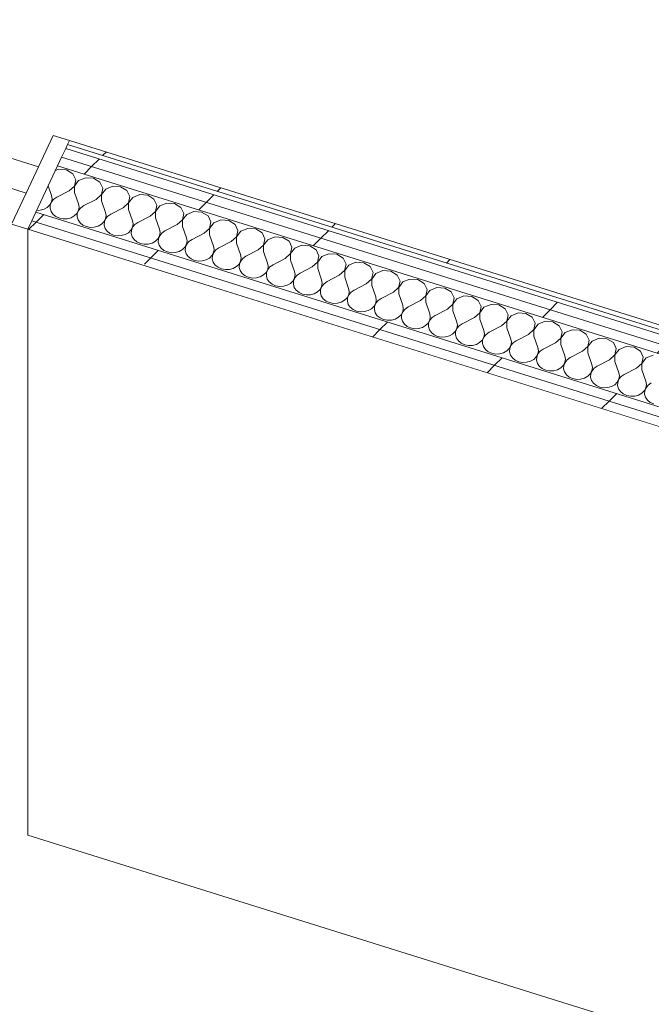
# Model space of a CAD drawing. Header units: millimetres. Extents: x -21126 to 28102, y -1237 to 9397.
# Tile 144 of 226: x -2542 to -1770, y 2038 to 3241. Entities that reach past the tile are written whole.
import ezdxf

# ---------------------------------------------------------------- set-up
doc = ezdxf.new("R2010")
doc.units = ezdxf.units.MM
doc.header["$MEASUREMENT"] = 0
doc.linetypes.add('Wipeout_Contour', pattern=[1000, 0, -1000])
doc.layers.add('Nuevo_08_E_Envans secs', color=7, linetype='Continuous')
doc.layers.add('Nuevo_Puertas Archicad', color=7, linetype='Continuous')
for name, color, linetype, lineweight in [('Nuevo_08_E_Envans secs_Pluma_Nº__1', 7, 'Continuous', 5), ('Nuevo_08_E_Envans secs_Pluma_Nº__47', 7, 'Continuous', 20), ('Nuevo_Puertas Archicad_Pluma_Nº__1', 7, 'Continuous', 5)]:
    doc.layers.add(name, color=color, linetype=linetype, lineweight=lineweight)
for name, color, linetype, lineweight, true_color in [('Nuevo_08_E_Envans secs_Pluma_Nº__102', 7, 'Continuous', 5, 0xcccccc), ('Nuevo_08_E_Envans secs_Pluma_Nº__171', 171, 'Continuous', 13, 0xaaaaff), ('Nuevo_08_E_Envans secs_Pluma_Nº__177', 7, 'Continuous', 15, 0xf7e046), ('Nuevo_Puertas Archicad_Pluma_Nº__3', 7, 'Continuous', 5, 0xa4a4a4)]:
    doc.layers.add(name, color=color, linetype=linetype, lineweight=lineweight, true_color=true_color)
pattern_1 = [(45, (0, 0), (-183.848, 183.848), [195, -65]), (45, (7e-14, 183.85), (-183.848, 183.848), [195, -65])]

# ---------------------------------------------------------------- blocks, each defined once
blk = doc.blocks.new('Elem Sección_42_1')
at = {"color": 254, "linetype": 'Wipeout_Contour', "lineweight": 0, "ltscale": 9768.543606}
blk.add_wipeout([(-1075.2, 2541.5), (-2108.4, 340.8), (-2095.5, 336.8), (-1062.3, 2537.5)], dxfattribs=at).dxf.layer = 'Nuevo_08_E_Envans secs'
at = {"color": 254, "linetype": 'Wipeout_Contour', "lineweight": 0, "ltscale": 14619.882597}
blk.add_wipeout([(-2100.4, 326.3), (-2087.6, 322.2), (-1044.5, 2543.9), (-1057.4, 2548), (-1062.3, 2537.5), (-2095.5, 336.8)], dxfattribs=at).dxf.layer = 'Nuevo_08_E_Envans secs'
at = {"color": 254, "linetype": 'Wipeout_Contour', "lineweight": 0, "ltscale": 12340.295472}
blk.add_wipeout([(-948.5, 2578.9), (-2033, 269), (-2020.1, 265), (-930.7, 2585.4), (-943.6, 2589.4)], dxfattribs=at).dxf.layer = 'Nuevo_08_E_Envans secs'
at = {"color": 254, "linetype": 'Wipeout_Contour', "lineweight": 0, "ltscale": 12313.897698}
blk.add_wipeout([(-930.7, 2585.4), (-2020.1, 265), (-2007.2, 261), (-912.9, 2591.8), (-925.8, 2595.9)], dxfattribs=at).dxf.layer = 'Nuevo_08_E_Envans secs'
at = {"color": 254, "linetype": 'Wipeout_Contour', "lineweight": 0, "ltscale": 9529.859268}
blk.add_wipeout([(-2001.3, 259.1), (-1995.3, 257.3), (-896.5, 2597.8), (-902.4, 2599.7)], dxfattribs=at).dxf.layer = 'Nuevo_08_E_Envans secs'
blk = doc.blocks.new('*X91')
at = {"layer": 'Nuevo_08_E_Envans secs_Pluma_Nº__102', "color": 254, "linetype": 'Continuous', "lineweight": 5, "true_color": 0xcccccc}
for p, q in [((-2494.6, 3057.9), (-2498.7, 3056.2)), ((-2484.9, 3057.2), (-2494.6, 3057.9)), ((-2477.2, 3052.4), (-2484.9, 3057.2)), ((-2473.7, 3045.1), (-2477.2, 3052.4)), ((-2475.4, 3037.3), (-2473.7, 3045.1)), ((-2470.2, 3044), (-2475.2, 3037.3)), ((-2461.5, 3047.5), (-2470.2, 3044)), ((-2451.9, 3046.8), (-2461.5, 3047.5)), ((-2444.2, 3042.1), (-2451.9, 3046.8)), ((-2507.5, 3037.5), (-2503.4, 3025.8)), ((-2481.8, 3031.5), (-2496.8, 3023.8)), ((-2481.8, 3031.5), (-2475.4, 3037.3)), ((-2475.2, 3037.3), (-2475.2, 3029.4)), ((-2440.6, 3034.8), (-2444.2, 3042.1)), ((-2442.3, 3027), (-2440.6, 3034.8)), ((-2437.1, 3033.7), (-2442.2, 3027)), ((-2428.5, 3037.2), (-2437.1, 3033.7)), ((-2418.9, 3036.5), (-2428.5, 3037.2)), ((-2411.1, 3031.8), (-2418.9, 3036.5)), ((-2407.6, 3024.5), (-2411.1, 3031.8)), ((-2502.7, 3021.9), (-2503.4, 3025.8)), ((-2503.4, 3018), (-2502.7, 3021.9)), ((-2500.5, 3021.2), (-2503.3, 3017.9)), ((-2496.8, 3023.8), (-2500.5, 3021.2)), ((-2475.2, 3029.4), (-2470.4, 3015.5)), ((-2448.8, 3021.1), (-2463.8, 3013.5)), ((-2448.8, 3021.1), (-2442.3, 3027)), ((-2442.2, 3027), (-2442.2, 3019.1)), ((-2409.3, 3016.7), (-2407.6, 3024.5)), ((-2404.1, 3023.4), (-2409.2, 3016.7)), ((-2395.5, 3026.9), (-2404.1, 3023.4)), ((-2385.8, 3026.2), (-2395.5, 3026.9)), ((-2378.1, 3021.5), (-2385.8, 3026.2)), ((-2374.6, 3014.1), (-2378.1, 3021.5)), ((-2521.5, 3007.5), (-2517.1, 3007.7)), ((-2517.1, 3007.7), (-2512.5, 3009)), ((-2512.5, 3009), (-2508.5, 3011.2)), ((-2508.5, 3011.2), (-2505.4, 3014.3)), ((-2505.4, 3014.3), (-2503.4, 3018)), ((-2504.8, 3014.1), (-2505, 3010.2)), ((-2505, 3010.2), (-2503.9, 3006.3)), ((-2503.3, 3017.9), (-2504.8, 3014.1)), ((-2472.3, 3004), (-2470.4, 3007.6)), ((-2470.2, 3007.6), (-2471.8, 3003.8)), ((-2469.7, 3011.6), (-2470.4, 3015.5)), ((-2470.4, 3007.6), (-2469.7, 3011.6)), ((-2467.5, 3010.9), (-2470.2, 3007.6)), ((-2463.8, 3013.5), (-2467.5, 3010.9)), ((-2442.2, 3019.1), (-2437.4, 3005.2)), ((-2415.8, 3010.8), (-2430.7, 3003.1)), ((-2415.8, 3010.8), (-2409.3, 3016.7)), ((-2409.2, 3016.7), (-2409.2, 3008.8)), ((-2409.2, 3008.8), (-2404.3, 2994.9)), ((-2376.3, 3006.4), (-2374.6, 3014.1)), ((-2371.1, 3013.1), (-2376.1, 3006.3)), ((-2362.4, 3016.6), (-2371.1, 3013.1)), ((-2352.8, 3015.9), (-2362.4, 3016.6)), ((-2345.1, 3011.2), (-2352.8, 3015.9)), ((-2341.5, 3003.8), (-2345.1, 3011.2)), ((-2503.9, 3006.3), (-2501.5, 3002.8)), ((-2501.5, 3002.8), (-2498, 3000)), ((-2498, 3000), (-2493.7, 2998.1)), ((-2493.7, 2998.1), (-2489, 2997.2)), ((-2489, 2997.2), (-2484.1, 2997.4)), ((-2484.1, 2997.4), (-2479.5, 2998.7)), ((-2479.5, 2998.7), (-2475.5, 3000.9)), ((-2475.5, 3000.9), (-2472.3, 3004)), ((-2471.8, 3003.8), (-2472, 2999.8)), ((-2472, 2999.8), (-2470.8, 2996)), ((-2470.8, 2996), (-2468.4, 2992.5)), ((-2439.3, 2993.7), (-2437.3, 2997.3)), ((-2437.2, 2997.3), (-2438.7, 2993.5)), ((-2436.7, 3001.3), (-2437.4, 3005.2)), ((-2437.3, 2997.3), (-2436.7, 3001.3)), ((-2434.5, 3000.6), (-2437.2, 2997.3)), ((-2430.7, 3003.1), (-2434.5, 3000.6)), ((-2382.7, 3000.5), (-2397.7, 2992.8)), ((-2382.7, 3000.5), (-2376.3, 3006.4)), ((-2376.1, 3006.3), (-2376.1, 2998.5)), ((-2376.1, 2998.5), (-2371.3, 2984.6)), ((-2349.7, 2990.2), (-2343.2, 2996.1)), ((-2343.2, 2996.1), (-2341.5, 3003.8)), ((-2338, 3002.7), (-2343.1, 2996)), ((-2343.1, 2996), (-2343.1, 2988.1)), ((-2329.4, 3006.3), (-2338, 3002.7)), ((-2319.8, 3005.6), (-2329.4, 3006.3)), ((-2312, 3000.8), (-2319.8, 3005.6)), ((-2308.5, 2993.5), (-2312, 3000.8)), ((-2296.4, 2996), (-2305, 2992.4)), ((-2286.7, 2995.3), (-2296.4, 2996)), ((-2468.4, 2992.5), (-2465, 2989.7)), ((-2465, 2989.7), (-2460.7, 2987.8)), ((-2460.7, 2987.8), (-2455.9, 2986.9)), ((-2455.9, 2986.9), (-2451.1, 2987.1)), ((-2451.1, 2987.1), (-2446.4, 2988.4)), ((-2446.4, 2988.4), (-2442.4, 2990.6)), ((-2442.4, 2990.6), (-2439.3, 2993.7)), ((-2438.7, 2993.5), (-2438.9, 2989.5)), ((-2438.9, 2989.5), (-2437.8, 2985.7)), ((-2437.8, 2985.7), (-2435.4, 2982.2)), ((-2409.4, 2980.3), (-2406.3, 2983.4)), ((-2406.3, 2983.4), (-2404.3, 2987)), ((-2404.2, 2987), (-2405.7, 2983.2)), ((-2403.6, 2991), (-2404.3, 2994.9)), ((-2404.3, 2987), (-2403.6, 2991)), ((-2401.4, 2990.3), (-2404.2, 2987)), ((-2397.7, 2992.8), (-2401.4, 2990.3)), ((-2370.6, 2980.6), (-2371.3, 2984.6)), ((-2349.7, 2990.2), (-2364.7, 2982.5)), ((-2343.1, 2988.1), (-2338.3, 2974.3)), ((-2316.7, 2979.9), (-2310.2, 2985.7)), ((-2310.2, 2985.7), (-2308.5, 2993.5)), ((-2305, 2992.4), (-2310.1, 2985.7)), ((-2310.1, 2985.7), (-2310.1, 2977.8)), ((-2279, 2990.5), (-2286.7, 2995.3)), ((-2275.5, 2983.2), (-2279, 2990.5)), ((-2263.3, 2985.6), (-2272, 2982.1)), ((-2253.7, 2984.9), (-2263.3, 2985.6)), ((-2246, 2980.2), (-2253.7, 2984.9)), ((-2435.4, 2982.2), (-2431.9, 2979.4)), ((-2431.9, 2979.4), (-2427.7, 2977.5)), ((-2427.7, 2977.5), (-2422.9, 2976.6)), ((-2422.9, 2976.6), (-2418, 2976.8)), ((-2418, 2976.8), (-2413.4, 2978)), ((-2413.4, 2978), (-2409.4, 2980.3)), ((-2405.7, 2983.2), (-2405.9, 2979.2)), ((-2405.9, 2979.2), (-2404.8, 2975.3)), ((-2404.8, 2975.3), (-2402.4, 2971.9)), ((-2402.4, 2971.9), (-2398.9, 2969.1)), ((-2376.4, 2970), (-2373.2, 2973)), ((-2373.2, 2973), (-2371.3, 2976.7)), ((-2372.7, 2972.9), (-2372.9, 2968.9)), ((-2371.1, 2976.6), (-2372.7, 2972.9)), ((-2371.3, 2976.7), (-2370.6, 2980.6)), ((-2368.4, 2979.9), (-2371.1, 2976.6)), ((-2364.7, 2982.5), (-2368.4, 2979.9)), ((-2337.6, 2970.3), (-2338.3, 2974.3)), ((-2331.6, 2972.2), (-2335.4, 2969.6)), ((-2316.7, 2979.9), (-2331.6, 2972.2)), ((-2310.1, 2977.8), (-2305.2, 2963.9)), ((-2283.6, 2969.6), (-2277.2, 2975.4)), ((-2277.2, 2975.4), (-2275.5, 2983.2)), ((-2272, 2982.1), (-2277, 2975.4)), ((-2277, 2975.4), (-2277, 2967.5)), ((-2242.4, 2972.9), (-2246, 2980.2)), ((-2244.1, 2965.1), (-2242.4, 2972.9)), ((-2238.9, 2971.8), (-2244, 2965.1)), ((-2230.3, 2975.3), (-2238.9, 2971.8)), ((-2220.7, 2974.6), (-2230.3, 2975.3)), ((-2212.9, 2969.9), (-2220.7, 2974.6)), ((-2398.9, 2969.1), (-2394.6, 2967.1)), ((-2394.6, 2967.1), (-2389.9, 2966.2)), ((-2389.9, 2966.2), (-2385, 2966.4)), ((-2385, 2966.4), (-2380.4, 2967.7)), ((-2380.4, 2967.7), (-2376.4, 2970)), ((-2372.9, 2968.9), (-2371.7, 2965)), ((-2371.7, 2965), (-2369.3, 2961.6)), ((-2369.3, 2961.6), (-2365.9, 2958.7)), ((-2347.3, 2957.4), (-2343.3, 2959.7)), ((-2343.3, 2959.7), (-2340.2, 2962.7)), ((-2340.2, 2962.7), (-2338.2, 2966.4)), ((-2339.6, 2962.6), (-2339.8, 2958.6)), ((-2338.1, 2966.3), (-2339.6, 2962.6)), ((-2338.2, 2966.4), (-2337.6, 2970.3)), ((-2335.4, 2969.6), (-2338.1, 2966.3)), ((-2304.5, 2960), (-2305.2, 2963.9)), ((-2305.2, 2956.1), (-2304.5, 2960)), ((-2302.3, 2959.3), (-2305.1, 2956)), ((-2298.6, 2961.9), (-2302.3, 2959.3)), ((-2283.6, 2969.6), (-2298.6, 2961.9)), ((-2277, 2967.5), (-2272.2, 2953.6)), ((-2250.6, 2959.3), (-2265.6, 2951.6)), ((-2250.6, 2959.3), (-2244.1, 2965.1)), ((-2244, 2965.1), (-2244, 2957.2)), ((-2209.4, 2962.6), (-2212.9, 2969.9)), ((-2211.1, 2954.8), (-2209.4, 2962.6)), ((-2205.9, 2961.5), (-2211, 2954.8)), ((-2197.3, 2965), (-2205.9, 2961.5)), ((-2187.6, 2964.3), (-2197.3, 2965)), ((-2179.9, 2959.6), (-2187.6, 2964.3)), ((-2176.4, 2952.2), (-2179.9, 2959.6)), ((-2365.9, 2958.7), (-2361.6, 2956.8)), ((-2361.6, 2956.8), (-2356.8, 2955.9)), ((-2356.8, 2955.9), (-2352, 2956.1)), ((-2352, 2956.1), (-2347.3, 2957.4)), ((-2339.8, 2958.6), (-2338.7, 2954.7)), ((-2338.7, 2954.7), (-2336.3, 2951.2)), ((-2336.3, 2951.2), (-2332.8, 2948.4)), ((-2332.8, 2948.4), (-2328.6, 2946.5)), ((-2314.3, 2947.1), (-2310.3, 2949.3)), ((-2310.3, 2949.3), (-2307.2, 2952.4)), ((-2307.2, 2952.4), (-2305.2, 2956.1)), ((-2306.6, 2952.2), (-2306.8, 2948.3)), ((-2306.8, 2948.3), (-2305.7, 2944.4)), ((-2305.1, 2956), (-2306.6, 2952.2)), ((-2271.5, 2949.7), (-2272.2, 2953.6)), ((-2272.2, 2945.7), (-2271.5, 2949.7)), ((-2269.3, 2949), (-2272, 2945.7)), ((-2265.6, 2951.6), (-2269.3, 2949)), ((-2244, 2957.2), (-2239.2, 2943.3)), ((-2217.6, 2948.9), (-2232.5, 2941.2)), ((-2217.6, 2948.9), (-2211.1, 2954.8)), ((-2211, 2954.8), (-2211, 2946.9)), ((-2178.1, 2944.5), (-2176.4, 2952.2)), ((-2172.9, 2951.2), (-2177.9, 2944.4)), ((-2164.2, 2954.7), (-2172.9, 2951.2)), ((-2154.6, 2954), (-2164.2, 2954.7)), ((-2146.9, 2949.3), (-2154.6, 2954)), ((-2143.3, 2941.9), (-2146.9, 2949.3)), ((-2328.6, 2946.5), (-2323.8, 2945.6)), ((-2323.8, 2945.6), (-2318.9, 2945.8)), ((-2318.9, 2945.8), (-2314.3, 2947.1)), ((-2305.7, 2944.4), (-2303.3, 2940.9)), ((-2303.3, 2940.9), (-2299.8, 2938.1)), ((-2299.8, 2938.1), (-2295.5, 2936.2)), ((-2295.5, 2936.2), (-2290.8, 2935.3)), ((-2290.8, 2935.3), (-2285.9, 2935.5)), ((-2285.9, 2935.5), (-2281.3, 2936.8)), ((-2281.3, 2936.8), (-2277.3, 2939)), ((-2277.3, 2939), (-2274.1, 2942.1)), ((-2274.1, 2942.1), (-2272.2, 2945.7)), ((-2273.6, 2941.9), (-2273.8, 2937.9)), ((-2273.8, 2937.9), (-2272.6, 2934.1)), ((-2272, 2945.7), (-2273.6, 2941.9)), ((-2241.1, 2931.8), (-2239.1, 2935.4)), ((-2239, 2935.4), (-2240.5, 2931.6)), ((-2238.5, 2939.4), (-2239.2, 2943.3)), ((-2239.1, 2935.4), (-2238.5, 2939.4)), ((-2236.3, 2938.7), (-2239, 2935.4)), ((-2232.5, 2941.2), (-2236.3, 2938.7)), ((-2211, 2946.9), (-2206.1, 2933)), ((-2184.5, 2938.6), (-2199.5, 2930.9)), ((-2184.5, 2938.6), (-2178.1, 2944.5)), ((-2177.9, 2944.4), (-2177.9, 2936.6)), ((-2177.9, 2936.6), (-2173.1, 2922.7)), ((-2145, 2934.2), (-2143.3, 2941.9)), ((-2139.8, 2940.8), (-2144.9, 2934.1)), ((-2131.2, 2944.4), (-2139.8, 2940.8)), ((-2121.6, 2943.7), (-2131.2, 2944.4)), ((-2113.8, 2938.9), (-2121.6, 2943.7)), ((-2110.3, 2931.6), (-2113.8, 2938.9)), ((-2272.6, 2934.1), (-2270.2, 2930.6)), ((-2270.2, 2930.6), (-2266.8, 2927.8)), ((-2266.8, 2927.8), (-2262.5, 2925.9)), ((-2262.5, 2925.9), (-2257.7, 2925)), ((-2257.7, 2925), (-2252.9, 2925.2)), ((-2252.9, 2925.2), (-2248.2, 2926.5)), ((-2248.2, 2926.5), (-2244.2, 2928.7)), ((-2244.2, 2928.7), (-2241.1, 2931.8)), ((-2240.5, 2931.6), (-2240.7, 2927.6)), ((-2240.7, 2927.6), (-2239.6, 2923.8)), ((-2239.6, 2923.8), (-2237.2, 2920.3)), ((-2208.1, 2921.5), (-2206.1, 2925.1)), ((-2206, 2925.1), (-2207.5, 2921.3)), ((-2205.4, 2929.1), (-2206.1, 2933)), ((-2206.1, 2925.1), (-2205.4, 2929.1)), ((-2203.2, 2928.4), (-2206, 2925.1)), ((-2199.5, 2930.9), (-2203.2, 2928.4)), ((-2151.5, 2928.3), (-2166.5, 2920.6)), ((-2151.5, 2928.3), (-2145, 2934.2)), ((-2144.9, 2934.1), (-2144.9, 2926.2)), ((-2144.9, 2926.2), (-2140.1, 2912.4)), ((-2118.5, 2918), (-2112, 2923.8)), ((-2112, 2923.8), (-2110.3, 2931.6)), ((-2106.8, 2930.5), (-2111.9, 2923.8)), ((-2111.9, 2923.8), (-2111.9, 2915.9)), ((-2098.2, 2934.1), (-2106.8, 2930.5)), ((-2088.5, 2933.4), (-2098.2, 2934.1)), ((-2080.8, 2928.6), (-2088.5, 2933.4)), ((-2077.3, 2921.3), (-2080.8, 2928.6)), ((-2065.1, 2923.7), (-2073.8, 2920.2)), ((-2055.5, 2923), (-2065.1, 2923.7)), ((-2237.2, 2920.3), (-2233.7, 2917.5)), ((-2233.7, 2917.5), (-2229.5, 2915.6)), ((-2229.5, 2915.6), (-2224.7, 2914.7)), ((-2224.7, 2914.7), (-2219.8, 2914.9)), ((-2219.8, 2914.9), (-2215.2, 2916.1)), ((-2215.2, 2916.1), (-2211.2, 2918.4)), ((-2211.2, 2918.4), (-2208.1, 2921.5)), ((-2207.5, 2921.3), (-2207.7, 2917.3)), ((-2207.7, 2917.3), (-2206.6, 2913.4)), ((-2206.6, 2913.4), (-2204.2, 2910)), ((-2178.2, 2908.1), (-2175, 2911.1)), ((-2175, 2911.1), (-2173.1, 2914.8)), ((-2172.9, 2914.8), (-2174.5, 2911)), ((-2172.4, 2918.7), (-2173.1, 2922.7)), ((-2173.1, 2914.8), (-2172.4, 2918.7)), ((-2170.2, 2918.1), (-2172.9, 2914.8)), ((-2166.5, 2920.6), (-2170.2, 2918.1)), ((-2139.4, 2908.4), (-2140.1, 2912.4)), ((-2118.5, 2918), (-2133.4, 2910.3)), ((-2111.9, 2915.9), (-2107, 2902)), ((-2085.4, 2907.7), (-2079, 2913.5)), ((-2079, 2913.5), (-2077.3, 2921.3)), ((-2073.8, 2920.2), (-2078.8, 2913.5)), ((-2078.8, 2913.5), (-2078.8, 2905.6)), ((-2047.8, 2918.3), (-2055.5, 2923)), ((-2044.2, 2911), (-2047.8, 2918.3)), ((-2032.1, 2913.4), (-2040.7, 2909.9)), ((-2022.5, 2912.7), (-2032.1, 2913.4)), ((-2014.7, 2908), (-2022.5, 2912.7)), ((-2204.2, 2910), (-2200.7, 2907.2)), ((-2200.7, 2907.2), (-2196.4, 2905.2)), ((-2196.4, 2905.2), (-2191.7, 2904.3)), ((-2191.7, 2904.3), (-2186.8, 2904.5)), ((-2186.8, 2904.5), (-2182.2, 2905.8)), ((-2182.2, 2905.8), (-2178.2, 2908.1)), ((-2174.5, 2911), (-2174.7, 2907)), ((-2174.7, 2907), (-2173.5, 2903.1)), ((-2173.5, 2903.1), (-2171.1, 2899.7)), ((-2171.1, 2899.7), (-2167.7, 2896.9)), ((-2145.1, 2897.8), (-2142, 2900.8)), ((-2142, 2900.8), (-2140, 2904.5)), ((-2141.4, 2900.7), (-2141.6, 2896.7)), ((-2139.9, 2904.4), (-2141.4, 2900.7)), ((-2140, 2904.5), (-2139.4, 2908.4)), ((-2137.2, 2907.7), (-2139.9, 2904.4)), ((-2133.4, 2910.3), (-2137.2, 2907.7)), ((-2106.3, 2898.1), (-2107, 2902)), ((-2100.4, 2900), (-2104.1, 2897.4)), ((-2085.4, 2907.7), (-2100.4, 2900)), ((-2078.8, 2905.6), (-2074, 2891.7)), ((-2052.4, 2897.4), (-2045.9, 2903.2)), ((-2045.9, 2903.2), (-2044.2, 2911)), ((-2040.7, 2909.9), (-2045.8, 2903.2)), ((-2045.8, 2903.2), (-2045.8, 2895.3)), ((-2011.2, 2900.7), (-2014.7, 2908)), ((-2012.9, 2892.9), (-2011.2, 2900.7)), ((-2007.7, 2899.6), (-2012.8, 2892.9)), ((-1999.1, 2903.1), (-2007.7, 2899.6)), ((-1989.4, 2902.4), (-1999.1, 2903.1)), ((-1981.7, 2897.7), (-1989.4, 2902.4)), ((-2167.7, 2896.9), (-2163.4, 2894.9)), ((-2163.4, 2894.9), (-2158.6, 2894)), ((-2158.6, 2894), (-2153.8, 2894.2)), ((-2153.8, 2894.2), (-2149.1, 2895.5)), ((-2149.1, 2895.5), (-2145.1, 2897.8)), ((-2141.6, 2896.7), (-2140.5, 2892.8)), ((-2140.5, 2892.8), (-2138.1, 2889.3)), ((-2138.1, 2889.3), (-2134.6, 2886.5)), ((-2116.1, 2885.2), (-2112.1, 2887.4)), ((-2112.1, 2887.4), (-2109, 2890.5)), ((-2109, 2890.5), (-2107, 2894.2)), ((-2108.4, 2890.3), (-2108.6, 2886.4)), ((-2106.9, 2894.1), (-2108.4, 2890.3)), ((-2107, 2894.2), (-2106.3, 2898.1)), ((-2104.1, 2897.4), (-2106.9, 2894.1)), ((-2073.3, 2887.8), (-2074, 2891.7)), ((-2074, 2883.8), (-2073.3, 2887.8)), ((-2071.1, 2887.1), (-2073.8, 2883.8)), ((-2067.4, 2889.7), (-2071.1, 2887.1)), ((-2052.4, 2897.4), (-2067.4, 2889.7)), ((-2045.8, 2895.3), (-2041, 2881.4)), ((-2019.4, 2887), (-2034.3, 2879.3)), ((-2019.4, 2887), (-2012.9, 2892.9)), ((-2012.8, 2892.9), (-2012.8, 2885)), ((-1978.2, 2890.3), (-1981.7, 2897.7)), ((-1979.9, 2882.6), (-1978.2, 2890.3)), ((-1974.7, 2889.3), (-1979.7, 2882.5)), ((-1966, 2892.8), (-1974.7, 2889.3)), ((-1956.4, 2892.1), (-1966, 2892.8)), ((-1948.7, 2887.4), (-1956.4, 2892.1)), ((-1945.1, 2880), (-1948.7, 2887.4)), ((-2134.6, 2886.5), (-2130.4, 2884.6)), ((-2130.4, 2884.6), (-2125.6, 2883.7)), ((-2125.6, 2883.7), (-2120.7, 2883.9)), ((-2120.7, 2883.9), (-2116.1, 2885.2)), ((-2108.6, 2886.4), (-2107.5, 2882.5)), ((-2107.5, 2882.5), (-2105.1, 2879)), ((-2105.1, 2879), (-2101.6, 2876.2)), ((-2101.6, 2876.2), (-2097.3, 2874.3)), ((-2083.1, 2874.9), (-2079.1, 2877.1)), ((-2079.1, 2877.1), (-2075.9, 2880.2)), ((-2075.9, 2880.2), (-2074, 2883.8)), ((-2075.4, 2880), (-2075.6, 2876)), ((-2075.6, 2876), (-2074.4, 2872.2)), ((-2073.8, 2883.8), (-2075.4, 2880)), ((-2040.3, 2877.5), (-2041, 2881.4)), ((-2040.9, 2873.5), (-2040.3, 2877.5)), ((-2038.1, 2876.8), (-2040.8, 2873.5)), ((-2034.3, 2879.3), (-2038.1, 2876.8)), ((-2012.8, 2885), (-2007.9, 2871.1)), ((-1986.3, 2876.7), (-2001.3, 2869)), ((-1986.3, 2876.7), (-1979.9, 2882.6)), ((-1979.7, 2882.5), (-1979.7, 2874.7)), ((-1946.8, 2872.3), (-1945.1, 2880)), ((-1941.6, 2878.9), (-1946.7, 2872.2)), ((-1933, 2882.5), (-1941.6, 2878.9)), ((-1923.4, 2881.8), (-1933, 2882.5)), ((-1915.6, 2877), (-1923.4, 2881.8)), ((-1912.1, 2869.7), (-1915.6, 2877)), ((-2097.3, 2874.3), (-2092.6, 2873.4)), ((-2092.6, 2873.4), (-2087.7, 2873.6)), ((-2087.7, 2873.6), (-2083.1, 2874.9)), ((-2074.4, 2872.2), (-2072, 2868.7)), ((-2072, 2868.7), (-2068.6, 2865.9)), ((-2068.6, 2865.9), (-2064.3, 2864)), ((-2064.3, 2864), (-2059.5, 2863.1)), ((-2059.5, 2863.1), (-2054.7, 2863.3)), ((-2054.7, 2863.3), (-2050, 2864.6)), ((-2050, 2864.6), (-2046, 2866.8)), ((-2046, 2866.8), (-2042.9, 2869.9)), ((-2042.9, 2869.9), (-2040.9, 2873.5)), ((-2042.3, 2869.7), (-2042.5, 2865.7)), ((-2042.5, 2865.7), (-2041.4, 2861.9)), ((-2040.8, 2873.5), (-2042.3, 2869.7)), ((-2009.9, 2859.6), (-2007.9, 2863.2)), ((-2007.8, 2863.2), (-2009.3, 2859.4)), ((-2007.2, 2867.2), (-2007.9, 2871.1)), ((-2007.9, 2863.2), (-2007.2, 2867.2)), ((-2005, 2866.5), (-2007.8, 2863.2)), ((-2001.3, 2869), (-2005, 2866.5)), ((-1979.7, 2874.7), (-1974.9, 2860.8)), ((-1953.3, 2866.4), (-1968.3, 2858.7)), ((-1953.3, 2866.4), (-1946.8, 2872.3)), ((-1946.7, 2872.2), (-1946.7, 2864.3)), ((-1946.7, 2864.3), (-1941.9, 2850.5)), ((-1913.8, 2862), (-1912.1, 2869.7)), ((-1908.6, 2868.6), (-1913.7, 2861.9)), ((-1900, 2872.2), (-1908.6, 2868.6)), ((-1890.3, 2871.5), (-1900, 2872.2)), ((-1882.6, 2866.7), (-1890.3, 2871.5)), ((-1879.1, 2859.4), (-1882.6, 2866.7)), ((-2041.4, 2861.9), (-2039, 2858.4)), ((-2039, 2858.4), (-2035.5, 2855.6)), ((-2035.5, 2855.6), (-2031.3, 2853.7)), ((-2031.3, 2853.7), (-2026.5, 2852.8)), ((-2026.5, 2852.8), (-2021.6, 2853)), ((-2021.6, 2853), (-2017, 2854.2)), ((-2017, 2854.2), (-2013, 2856.5)), ((-2013, 2856.5), (-2009.9, 2859.6)), ((-2009.3, 2859.4), (-2009.5, 2855.4)), ((-2009.5, 2855.4), (-2008.4, 2851.5)), ((-2008.4, 2851.5), (-2006, 2848.1)), ((-1976.8, 2849.2), (-1974.9, 2852.9)), ((-1974.7, 2852.9), (-1976.3, 2849.1)), ((-1974.2, 2856.8), (-1974.9, 2860.8)), ((-1974.9, 2852.9), (-1974.2, 2856.8)), ((-1972, 2856.2), (-1974.7, 2852.9)), ((-1968.3, 2858.7), (-1972, 2856.2)), ((-1920.3, 2856.1), (-1935.2, 2848.4)), ((-1920.3, 2856.1), (-1913.8, 2862)), ((-1913.7, 2861.9), (-1913.7, 2854)), ((-1913.7, 2854), (-1908.8, 2840.1)), ((-1887.2, 2845.8), (-1880.8, 2851.6)), ((-1880.8, 2851.6), (-1879.1, 2859.4)), ((-1875.6, 2858.3), (-1880.6, 2851.6)), ((-1880.6, 2851.6), (-1880.6, 2843.7)), ((-1866.9, 2861.8), (-1875.6, 2858.3)), ((-1857.3, 2861.1), (-1866.9, 2861.8)), ((-1849.6, 2856.4), (-1857.3, 2861.1)), ((-1846, 2849.1), (-1849.6, 2856.4)), ((-1833.9, 2851.5), (-1842.5, 2848)), ((-1824.3, 2850.8), (-1833.9, 2851.5)), ((-2006, 2848.1), (-2002.5, 2845.3)), ((-2002.5, 2845.3), (-1998.2, 2843.3)), ((-1998.2, 2843.3), (-1993.5, 2842.4)), ((-1993.5, 2842.4), (-1988.6, 2842.6)), ((-1988.6, 2842.6), (-1984, 2843.9)), ((-1984, 2843.9), (-1980, 2846.2)), ((-1980, 2846.2), (-1976.8, 2849.2)), ((-1976.3, 2849.1), (-1976.5, 2845.1)), ((-1976.5, 2845.1), (-1975.3, 2841.2)), ((-1975.3, 2841.2), (-1972.9, 2837.8)), ((-1946.9, 2835.9), (-1943.8, 2838.9)), ((-1943.8, 2838.9), (-1941.8, 2842.6)), ((-1941.7, 2842.5), (-1943.2, 2838.8)), ((-1941.2, 2846.5), (-1941.9, 2850.5)), ((-1941.8, 2842.6), (-1941.2, 2846.5)), ((-1939, 2845.8), (-1941.7, 2842.5)), ((-1935.2, 2848.4), (-1939, 2845.8)), ((-1908.1, 2836.2), (-1908.8, 2840.1)), ((-1887.2, 2845.8), (-1902.2, 2838.1)), ((-1880.6, 2843.7), (-1875.8, 2829.8)), ((-1854.2, 2835.5), (-1847.7, 2841.3)), ((-1847.7, 2841.3), (-1846, 2849.1)), ((-1842.5, 2848), (-1847.6, 2841.3)), ((-1847.6, 2841.3), (-1847.6, 2833.4)), ((-1816.5, 2846.1), (-1824.3, 2850.8)), ((-1813, 2838.8), (-1816.5, 2846.1)), ((-1800.9, 2841.2), (-1809.5, 2837.7)), ((-1791.2, 2840.5), (-1800.9, 2841.2)), ((-1783.5, 2835.8), (-1791.2, 2840.5)), ((-1972.9, 2837.8), (-1969.5, 2835)), ((-1969.5, 2835), (-1965.2, 2833)), ((-1965.2, 2833), (-1960.4, 2832.1)), ((-1960.4, 2832.1), (-1955.6, 2832.3)), ((-1955.6, 2832.3), (-1950.9, 2833.6)), ((-1950.9, 2833.6), (-1946.9, 2835.9)), ((-1943.2, 2838.8), (-1943.4, 2834.8)), ((-1943.4, 2834.8), (-1942.3, 2830.9)), ((-1942.3, 2830.9), (-1939.9, 2827.4)), ((-1939.9, 2827.4), (-1936.4, 2824.6)), ((-1913.9, 2825.5), (-1910.8, 2828.6)), ((-1910.8, 2828.6), (-1908.8, 2832.3)), ((-1910.2, 2828.4), (-1910.4, 2824.5)), ((-1908.7, 2832.2), (-1910.2, 2828.4)), ((-1908.8, 2832.3), (-1908.1, 2836.2)), ((-1905.9, 2835.5), (-1908.7, 2832.2)), ((-1902.2, 2838.1), (-1905.9, 2835.5)), ((-1875.1, 2825.9), (-1875.8, 2829.8)), ((-1869.2, 2827.8), (-1872.9, 2825.2)), ((-1854.2, 2835.5), (-1869.2, 2827.8)), ((-1847.6, 2833.4), (-1842.8, 2819.5)), ((-1821.2, 2825.1), (-1814.7, 2831)), ((-1814.7, 2831), (-1813, 2838.8)), ((-1809.5, 2837.7), (-1814.6, 2831)), ((-1814.6, 2831), (-1814.6, 2823.1)), ((-1780, 2828.4), (-1783.5, 2835.8)), ((-1781.7, 2820.7), (-1780, 2828.4)), ((-1776.5, 2827.4), (-1781.5, 2820.6)), ((-1767.8, 2830.9), (-1776.5, 2827.4)), ((-1936.4, 2824.6), (-1932.2, 2822.7)), ((-1932.2, 2822.7), (-1927.4, 2821.8)), ((-1927.4, 2821.8), (-1922.5, 2822)), ((-1922.5, 2822), (-1917.9, 2823.3)), ((-1917.9, 2823.3), (-1913.9, 2825.5)), ((-1910.4, 2824.5), (-1909.3, 2820.6)), ((-1909.3, 2820.6), (-1906.9, 2817.1)), ((-1906.9, 2817.1), (-1903.4, 2814.3)), ((-1884.9, 2813), (-1880.9, 2815.2)), ((-1880.9, 2815.2), (-1877.7, 2818.3)), ((-1877.7, 2818.3), (-1875.8, 2821.9)), ((-1877.2, 2818.1), (-1877.4, 2814.1)), ((-1875.6, 2821.9), (-1877.2, 2818.1)), ((-1875.8, 2821.9), (-1875.1, 2825.9)), ((-1872.9, 2825.2), (-1875.6, 2821.9)), ((-1842.1, 2815.6), (-1842.8, 2819.5)), ((-1842.7, 2811.6), (-1842.1, 2815.6)), ((-1839.9, 2814.9), (-1842.6, 2811.6)), ((-1836.2, 2817.5), (-1839.9, 2814.9)), ((-1821.2, 2825.1), (-1836.2, 2817.5)), ((-1814.6, 2823.1), (-1809.7, 2809.2)), ((-1788.1, 2814.8), (-1781.7, 2820.7)), ((-1781.5, 2820.6), (-1781.5, 2812.8)), ((-1903.4, 2814.3), (-1899.1, 2812.4)), ((-1899.1, 2812.4), (-1894.4, 2811.5)), ((-1894.4, 2811.5), (-1889.5, 2811.7)), ((-1889.5, 2811.7), (-1884.9, 2813)), ((-1877.4, 2814.1), (-1876.2, 2810.3)), ((-1876.2, 2810.3), (-1873.8, 2806.8)), ((-1873.8, 2806.8), (-1870.4, 2804)), ((-1870.4, 2804), (-1866.1, 2802.1)), ((-1851.8, 2802.7), (-1847.8, 2804.9)), ((-1847.8, 2804.9), (-1844.7, 2808)), ((-1844.7, 2808), (-1842.7, 2811.6)), ((-1844.1, 2807.8), (-1844.3, 2803.8)), ((-1844.3, 2803.8), (-1843.2, 2800)), ((-1842.6, 2811.6), (-1844.1, 2807.8)), ((-1809, 2805.3), (-1809.7, 2809.2)), ((-1809.7, 2801.3), (-1809, 2805.3)), ((-1806.8, 2804.6), (-1809.6, 2801.3)), ((-1803.1, 2807.1), (-1806.8, 2804.6)), ((-1788.1, 2814.8), (-1803.1, 2807.1)), ((-1781.5, 2812.8), (-1776.7, 2798.9)), ((-1866.1, 2802.1), (-1861.3, 2801.2)), ((-1861.3, 2801.2), (-1856.5, 2801.4)), ((-1856.5, 2801.4), (-1851.8, 2802.7)), ((-1843.2, 2800), (-1840.8, 2796.5)), ((-1840.8, 2796.5), (-1837.3, 2793.7)), ((-1837.3, 2793.7), (-1833.1, 2791.8)), ((-1833.1, 2791.8), (-1828.3, 2790.9)), ((-1828.3, 2790.9), (-1823.4, 2791.1)), ((-1823.4, 2791.1), (-1818.8, 2792.3)), ((-1818.8, 2792.3), (-1814.8, 2794.6)), ((-1814.8, 2794.6), (-1811.7, 2797.7)), ((-1811.7, 2797.7), (-1809.7, 2801.3)), ((-1811.1, 2797.5), (-1811.3, 2793.5)), ((-1811.3, 2793.5), (-1810.2, 2789.6)), ((-1809.6, 2801.3), (-1811.1, 2797.5)), ((-1778.6, 2787.4), (-1776.7, 2791)), ((-1776.5, 2791), (-1778.1, 2787.2)), ((-1776, 2794.9), (-1776.7, 2798.9)), ((-1776.7, 2791), (-1776, 2794.9)), ((-1773.8, 2794.3), (-1776.5, 2791)), ((-1770.1, 2796.8), (-1773.8, 2794.3)), ((-1810.2, 2789.6), (-1807.8, 2786.2)), ((-1807.8, 2786.2), (-1804.3, 2783.4)), ((-1804.3, 2783.4), (-1800, 2781.4)), ((-1800, 2781.4), (-1795.3, 2780.6)), ((-1795.3, 2780.6), (-1790.4, 2780.7)), ((-1790.4, 2780.7), (-1785.8, 2782)), ((-1785.8, 2782), (-1781.8, 2784.3)), ((-1781.8, 2784.3), (-1778.6, 2787.4)), ((-1778.1, 2787.2), (-1778.3, 2783.2)), ((-1778.3, 2783.2), (-1777.1, 2779.3)), ((-1777.1, 2779.3), (-1774.7, 2775.9)), ((-1774.7, 2775.9), (-1771.3, 2773.1)), ((-1771.3, 2773.1), (-1767, 2771.1))]:
    blk.add_line(p, q, dxfattribs=at)
blk = doc.blocks.new('Elem Sección_72_1')
at = {"layer": 'Nuevo_08_E_Envans secs_Pluma_Nº__47', "color": 7, "linetype": 'Continuous', "lineweight": 20}
blk.add_line((-1383.2, 1885.5), (-2532.4, 2244.4), dxfattribs=at)
at = {"layer": 'Nuevo_08_E_Envans secs', "lineweight": 0}
blk.add_blockref('*X91', (0, 0), dxfattribs=at)
at = {"color": 254, "linetype": 'Wipeout_Contour', "lineweight": 0, "ltscale": 13428.119783}
blk.add_wipeout([(-902.4, 2599.7), (-2481.5, 3092.9), (-2483.8, 3088), (-904.7, 2594.8)], dxfattribs=at).dxf.layer = 'Nuevo_08_E_Envans secs'
at = {"layer": 'Nuevo_08_E_Envans secs_Pluma_Nº__171', "linetype": 'Continuous', "lineweight": 13, "true_color": 0xaaaaff}
h = blk.add_hatch(dxfattribs=at)
h.set_pattern_fill('Panellat_HPL_0001', color=161, style=0, pattern_type=2)
h.set_pattern_definition(pattern_1)
h.paths.add_polyline_path([(-902.4, 2599.7), (-2481.5, 3092.9), (-2483.8, 3088), (-904.7, 2594.8)])
at = {"color": 254, "linetype": 'Wipeout_Contour', "lineweight": 0, "ltscale": 13344.387982}
blk.add_wipeout([(-2532.4, 2984.5), (-1080.1, 2531), (-1075.2, 2541.5), (-2527.4, 2995)], dxfattribs=at).dxf.layer = 'Nuevo_08_E_Envans secs'
at = {"layer": 'Nuevo_08_E_Envans secs_Pluma_Nº__177', "linetype": 'Continuous', "lineweight": 15, "true_color": 0xf7e046}
h = blk.add_hatch(dxfattribs=at)
h.set_pattern_fill('Panellat_HPL_0001', color=53, style=0, pattern_type=2)
h.set_pattern_definition(pattern_1)
h.paths.add_polyline_path([(-2532.4, 2984.5), (-1080.1, 2531), (-1075.2, 2541.5), (-2527.4, 2995)])
at = {"color": 254, "linetype": 'Wipeout_Contour', "lineweight": 0, "ltscale": 16111.510351}
blk.add_wipeout([(-2527.4, 2995), (-1075.2, 2541.5), (-1062.3, 2537.5), (-1057.4, 2548), (-2522.5, 3005.5)], dxfattribs=at).dxf.layer = 'Nuevo_08_E_Envans secs'
at = {"layer": 'Nuevo_08_E_Envans secs_Pluma_Nº__177', "linetype": 'Continuous', "lineweight": 15, "true_color": 0xf7e046}
h = blk.add_hatch(dxfattribs=at)
h.set_pattern_fill('Panellat_HPL_0001', color=53, style=0, pattern_type=2)
h.set_pattern_definition(pattern_1)
h.paths.add_polyline_path([(-2527.4, 2995), (-1075.2, 2541.5), (-1062.3, 2537.5), (-1057.4, 2548), (-2522.5, 3005.5)])
at = {"color": 254, "linetype": 'Wipeout_Contour', "lineweight": 0, "ltscale": 16202.115447}
blk.add_wipeout([(-2491, 3072.6), (-2495.9, 3062.1), (-1017.9, 2600.5), (-948.5, 2578.9), (-943.6, 2589.4)], dxfattribs=at).dxf.layer = 'Nuevo_08_E_Envans secs'
at = {"layer": 'Nuevo_08_E_Envans secs_Pluma_Nº__177', "linetype": 'Continuous', "lineweight": 15, "true_color": 0xf7e046}
h = blk.add_hatch(dxfattribs=at)
h.set_pattern_fill('Panellat_HPL_0001', color=53, style=0, pattern_type=2)
h.set_pattern_definition(pattern_1)
h.paths.add_polyline_path([(-2491, 3072.6), (-2495.9, 3062.1), (-1017.9, 2600.5), (-948.5, 2578.9), (-943.6, 2589.4)])
at = {"color": 254, "linetype": 'Wipeout_Contour', "lineweight": 0, "ltscale": 16175.573204}
blk.add_wipeout([(-943.6, 2589.4), (-930.7, 2585.4), (-925.8, 2595.9), (-2486, 3083.1), (-2491, 3072.6)], dxfattribs=at).dxf.layer = 'Nuevo_08_E_Envans secs'
at = {"layer": 'Nuevo_08_E_Envans secs_Pluma_Nº__177', "linetype": 'Continuous', "lineweight": 15, "true_color": 0xf7e046}
h = blk.add_hatch(dxfattribs=at)
h.set_pattern_fill('Panellat_HPL_0001', color=53, style=0, pattern_type=2)
h.set_pattern_definition(pattern_1)
h.paths.add_polyline_path([(-943.6, 2589.4), (-930.7, 2585.4), (-925.8, 2595.9), (-2486, 3083.1), (-2491, 3072.6)])
at = {"layer": 'Nuevo_08_E_Envans secs_Pluma_Nº__1', "color": 7, "linetype": 'Continuous', "lineweight": 5}
for p, q in [((-2481.5, 3092.9), (-902.4, 2599.7)), ((-2491, 3072.6), (-943.6, 2589.4)), ((-2532.4, 2984.5), (-1080.1, 2531)), ((-2527.4, 2995), (-1075.2, 2541.5))]:
    blk.add_line(p, q, dxfattribs=at)
at = {"layer": 'Nuevo_08_E_Envans secs_Pluma_Nº__1', "color": 7, "linetype": 'Continuous', "lineweight": 5, "flags": 128}
for points in [[(-2486, 3083.1), (-925.8, 2595.9), (-912.9, 2591.8)], [(-2483.8, 3088), (-910.6, 2596.7), (-904.7, 2594.8)], [(-2495.9, 3062.1), (-1017.9, 2600.5), (-948.5, 2578.9)], [(-2522.5, 3005.5), (-1057.4, 2548), (-1044.5, 2543.9)]]:
    blk.add_lwpolyline(points, dxfattribs=at)
blk = doc.blocks.new('Elem Sección_78_1')
at = {"layer": 'Nuevo_Puertas Archicad', "linetype": 'Continuous', "lineweight": 0, "true_color": 0xffffff}
h = blk.add_hatch(dxfattribs=at)
h.set_pattern_fill('Hormigón_en_Masa_0001', style=0, pattern_type=2)
h.set_pattern_definition([(0, (0, 0), (0, 779.42), [48.75, -401.25]), (0, (225, 389.7), (0, 779.42), [48.75, -401.25]), (60, (0, 0), (-675, 389.71), [48.75, -401.25]), (60, (450, 0), (-675, 389.71), [48.75, -401.25]), (120, (48.75, 0), (675, 389.71), [48.75, -401.25]), (120, (498.75, 0), (675, 389.71), [48.75, -401.25]), (0, (0, 75), (0, 150), [0, -150, 0, -225]), (45, (75, 75), (-106.066, 106.066), [0, -112.5, 0, -187.5])])
h.paths.add_polyline_path([(-2534.3, 3028.7), (-2519.2, 3061), (-3569.6, 3389.1), (-3584.8, 3356.8)])
at = {"layer": 'Nuevo_Puertas Archicad_Pluma_Nº__1', "color": 7, "linetype": 'Continuous', "lineweight": 5}
for p, q in [((-3571.6, 3433.3), (-3551.8, 3427.1)), ((-3551.8, 3427.1), (-3567.7, 3393.1)), ((-3551.8, 3427.1), (-3551.8, 3383.5)), ((-3587.5, 3353), (-3587.5, 3399.3)), ((-3587.5, 3399.3), (-3567.7, 3393.1)), ((-3567.7, 3393.1), (-3567.7, 3388.5)), ((-3569.6, 3389.1), (-3584.8, 3356.8)), ((-3569.6, 3389.1), (-2519.2, 3061)), ((-3606.5, 3358.9), (-3586.7, 3352.7)), ((-3584.8, 3356.8), (-3584.8, 2615.7)), ((-3584.8, 3356.8), (-2534.3, 3028.7)), ((-3586.7, 3352.7), (-3602.6, 3318.8)), ((-3586.7, 2611.7), (-3586.7, 3352.7)), ((-3622.5, 2584.8), (-3622.5, 3325)), ((-3622.5, 3325), (-3602.6, 3318.8)), ((-3602.6, 3318.8), (-3602.6, 2578.6)), ((-2501.3, 3099), (-2481.5, 3092.9)), ((-2552.2, 2250.5), (-2552.2, 2990.7)), ((-2552.2, 2990.7), (-2532.4, 2984.5)), ((-2532.4, 2984.5), (-2532.4, 2244.4)), ((-2603.7, 2773.7), (-2606.6, 2767.6)), ((-2606.6, 2767.6), (-2603.9, 2771.2)), ((-2603.9, 2762.4), (-2606.6, 2767.6)), ((-2603.9, 2771.2), (-2596.6, 2772.2)), ((-2603.7, 2773.7), (-2601.1, 2777.3)), ((-2601.1, 2777.3), (-2593.8, 2778.2)), ((-2596.6, 2772.2), (-2586.7, 2770.2)), ((-2593.8, 2778.2), (-2583.9, 2776.3)), ((-2586.7, 2770.2), (-2576.8, 2766)), ((-2583.9, 2776.3), (-2574, 2772)), ((-2574, 2772), (-2566.7, 2766.5)), ((-2596.6, 2756.9), (-2603.9, 2762.4)), ((-2593.7, 2763.6), (-2599.4, 2749.7)), ((-2596.4, 2756.8), (-2596.6, 2756.9)), ((-2593.7, 2763.6), (-2592.7, 2764.9)), ((-2592.7, 2764.9), (-2590.2, 2765.2)), ((-2590.2, 2765.2), (-2586.7, 2764.5)), ((-2586.7, 2764.5), (-2583.3, 2763)), ((-2579.8, 2759.3), (-2585.5, 2745.4)), ((-2583.3, 2763), (-2580.7, 2761.1)), ((-2580.7, 2761.1), (-2579.8, 2759.3)), ((-2576.8, 2766), (-2569.6, 2760.5)), ((-2569.6, 2760.5), (-2566.9, 2755.2)), ((-2566.9, 2755.2), (-2569.6, 2751.7)), ((-2564.1, 2761.3), (-2566.9, 2755.2)), ((-2566.7, 2766.5), (-2564.1, 2761.3)), ((-2599.4, 2749.7), (-2603.5, 2736)), ((-2585.5, 2745.4), (-2589.7, 2731.7)), ((-2576.8, 2750.7), (-2582.8, 2751.9)), ((-2569.6, 2751.7), (-2576.8, 2750.7)), ((-2603.5, 2736), (-2605.1, 2726.1)), ((-2589.7, 2731.7), (-2591.2, 2721.8)), ((-2605.5, 2721.5), (-2606.6, 2719.2)), ((-2606.6, 2719.2), (-2605.5, 2720.7)), ((-2605.5, 2717.1), (-2606.6, 2719.2)), ((-2605.5, 2701), (-2605.5, 2723)), ((-2590.8, 2702.9), (-2590.8, 2724.4)), ((-2590.8, 2722.6), (-2586.7, 2721.8)), ((-2590.1, 2729.1), (-2583.9, 2727.9)), ((-2586.7, 2721.8), (-2576.8, 2717.6)), ((-2583.9, 2727.9), (-2574, 2723.6)), ((-2574, 2723.6), (-2566.7, 2718.1)), ((-2590.8, 2716.7), (-2590.2, 2716.8)), ((-2590.2, 2716.8), (-2586.7, 2716.1)), ((-2586.7, 2716.1), (-2583.3, 2714.6)), ((-2579.8, 2710.9), (-2585.5, 2700.5)), ((-2583.3, 2714.6), (-2580.7, 2712.7)), ((-2580.7, 2712.7), (-2579.8, 2710.9)), ((-2576.8, 2717.6), (-2569.6, 2712.1)), ((-2569.6, 2712.1), (-2566.9, 2706.8)), ((-2566.9, 2706.8), (-2569.6, 2703.3)), ((-2564.1, 2712.9), (-2566.9, 2706.8)), ((-2566.7, 2718.1), (-2564.1, 2712.9)), ((-2603.8, 2697.3), (-2605.5, 2701)), ((-2602.1, 2694.1), (-2603.8, 2697.3)), ((-2587.1, 2698), (-2591.7, 2693.5)), ((-2589.4, 2700), (-2590.8, 2702.9)), ((-2585.5, 2700.5), (-2587.1, 2698)), ((-2576.8, 2702.3), (-2583.8, 2703.6)), ((-2569.6, 2703.3), (-2576.8, 2702.3)), ((-2598.9, 2692.2), (-2602.1, 2694.1)), ((-2595.1, 2692), (-2598.9, 2692.2)), ((-2591.7, 2693.5), (-2595.1, 2692)), ((-3584.8, 2657.4), (-3586.7, 2658)), ((-3592.4, 2599.5), (-3586.7, 2611.7)), ((-3584.8, 2615.7), (-2552.2, 2293.2))]:
    blk.add_line(p, q, dxfattribs=at)
at = {"layer": 'Nuevo_Puertas Archicad_Pluma_Nº__1', "color": 7, "linetype": 'Continuous', "lineweight": 5, "flags": 128}
for points in [[(-3571.6, 3433.3), (-3573.9, 3428.4), (-3576.1, 3423.6), (-3581.1, 3413.1), (-3586, 3402.6), (-3587.5, 3399.3)], [(-3606.5, 3358.9), (-3612.6, 3346), (-3617.5, 3335.5), (-3622.5, 3325)], [(-2501.3, 3099), (-2519.2, 3061), (-2534.3, 3028.7), (-2552.2, 2990.7)], [(-2481.5, 3092.9), (-2483.8, 3088), (-2486, 3083.1), (-2491, 3072.6), (-2495.9, 3062.1), (-2522.5, 3005.5), (-2527.4, 2995), (-2532.4, 2984.5)]]:
    blk.add_lwpolyline(points, dxfattribs=at)
at = {"layer": 'Nuevo_Puertas Archicad_Pluma_Nº__3', "color": 253, "linetype": 'Continuous', "lineweight": 5, "true_color": 0xa4a4a4}
for p, q in [((-3178.5, 2946.5), (-3257.8, 2971.3)), ((-3257.8, 2971.3), (-3197.7, 2967.9)), ((-3257.8, 2971.3), (-3197.7, 2937.1)), ((-3119.1, 2927.9), (-3178.5, 2946.5)), ((-2990.2, 2887.7), (-3069.5, 2912.5)), ((-2861.4, 2847.5), (-2940.7, 2872.2)), ((-2861.4, 2847.5), (-2861.4, 2816.7))]:
    blk.add_line(p, q, dxfattribs=at)

msp = doc.modelspace()

# ---------------------------------------------------------------- block references
at = {"layer": 'Nuevo_08_E_Envans secs', "lineweight": 0}
msp.add_blockref('Elem Sección_42_1', (0, 0), dxfattribs=at)

# ---------------------------------------------------------------- next in the draw order: block references
msp.add_blockref('Elem Sección_72_1', (0, 0), dxfattribs=at)

# ---------------------------------------------------------------- next in the draw order: block references
at = {"layer": 'Nuevo_Puertas Archicad', "lineweight": 0}
msp.add_blockref('Elem Sección_78_1', (0, 0), dxfattribs=at)

doc.saveas('drawing.dxf')
